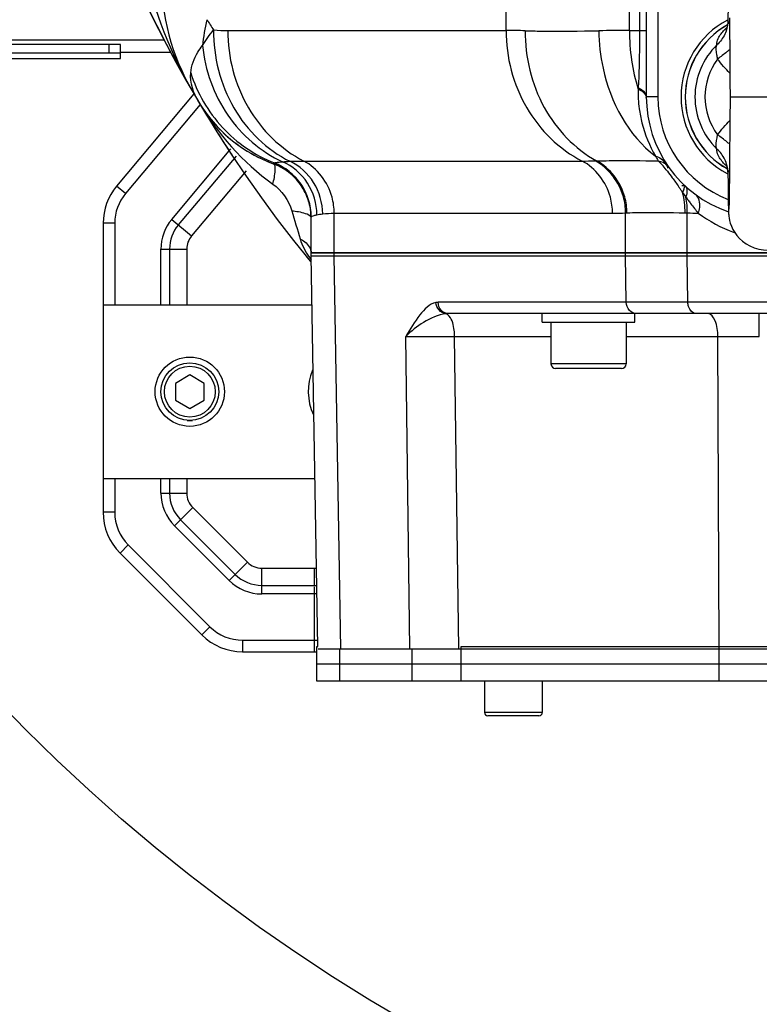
# Model space of a CAD drawing. Header units: millimetres. Extents: x 0 to 11890, y 0 to 8410.
# Tile 36 of 116: x 6430 to 6557, y 1492 to 1662. Entities that reach past the tile are written whole.
import ezdxf

# ---------------------------------------------------------------- set-up
doc = ezdxf.new("R2010")
doc.units = ezdxf.units.MM
doc.header["$LTSCALE"] = 653.95
doc.layers.get('0').update_dxf_attribs({"linetype": 'CONTINUOUS'})
for name, color, linetype in [('304102000091DXF_CONTINUOUS_LINE', 7, 'CONTINUOUS'), ('304103000034DXF_CONTINUOUS_LINE', 7, 'CONTINUOUS'), ('304103000046DXF_CONTINUOUS_LINE', 7, 'CONTINUOUS'), ('304105000235DXF_CONTINUOUS_LINE', 7, 'CONTINUOUS'), ('304105000239DXF_CONTINUOUS_LINE', 7, 'CONTINUOUS'), ('304106000060DXF_CONTINUOUS_LINE', 7, 'CONTINUOUS'), ('304106000061DXF_CONTINUOUS_LINE', 7, 'CONTINUOUS'), ('304112000250DXF_CONTINUOUS_LINE', 7, 'CONTINUOUS'), ('501023000001DXF_CONTINUOUS_LINE', 7, 'CONTINUOUS'), ('501023000047DXF_CONTINUOUS_LINE', 7, 'CONTINUOUS'), ('501023000078DXF_CONTINUOUS_LINE', 7, 'CONTINUOUS'), ('501038000001DXF_CONTINUOUS_LINE', 7, 'CONTINUOUS'), ('504001000008DXF_CONTINUOUS_LINE', 7, 'CONTINUOUS'), ('504021000002DXF_CONTINUOUS_LINE', 7, 'CONTINUOUS'), ('604006000006DXF_CONTINUOUS_LINE', 7, 'CONTINUOUS'), ('JISHUZIL_DXF_DIMENSION', 7, 'CONTINUOUS')]:
    doc.layers.add(name, color=color, linetype=linetype)
doc.styles.get("Standard").update_dxf_attribs({"font": 'txt', "width": 0.7})
doc.dimstyles.new('DIMSTYLE_6', dxfattribs={"dimtxt": 80, "dimasz": 70, "dimexe": 1.5, "dimexo": 0, "dimgap": 4, "dimtad": 0, "dimtih": 1, "dimtoh": 1, "dimdec": 1, "dimdsep": 46, "dimtxsty": 'Standard', "dimblk": '_FILLED', "dimblk1": '_FILLED', "dimblk2": '_FILLED', "dimcen": 0.09, "dimclrt": 5, "dimazin": 2, "dimtp": 0.5, "dimtm": 0.5, "dimtfac": 1, "dimtdec": 65535, "dimtofl": 0, "dimtmove": 0, "dimatfit": 3, "dimldrblk": '_FILLED', "dimfxl": 0, "dimtolj": 1, "dimarcsym": 0})

# ---------------------------------------------------------------- blocks, each defined once
blk = doc.blocks.new('*D12')
at = {"layer": 'JISHUZIL_DXF_DIMENSION', "color": 2, "linetype": 'Continuous', "transparency": 16777216}
blk.add_line((7782.55, 1762.67), (7249.91, 1762.67), dxfattribs=at)
for start, end in [(287.11792, 360), (193, 266.10474)]:
    blk.add_arc((6653.95, 1762.67), 610.96, start, end, dxfattribs=at)
for points in [[(7270.88, 1692.22), (7264.91, 1762.67), (7250.91, 1693.36)], [(6087.87, 1560.85), (6058.65, 1625.24), (6068.67, 1555.24)]]:
    blk.add_solid(points, dxfattribs=at)
blk = doc.blocks.new('_FILLED')
at = {"color": 0, "linetype": 'ByBlock'}
blk.add_solid([(0, 0), (-1, 0.1429), (-1, -0.1429)], dxfattribs=at)

msp = doc.modelspace()

# ---------------------------------------------------------------- linework, layer by layer
at = {"color": 4, "linetype": 'Continuous'}
msp.add_circle((6653.947, 1762.673), 316, dxfattribs=at)
at = {"layer": '304102000091DXF_CONTINUOUS_LINE', "color": 7, "linetype": 'Continuous'}
for p, q in [((6481.127, 1553.576), (6479.947, 1621.173)), ((6479.947, 1621.173), (6684.947, 1621.173)), ((6684.947, 1611.173), (6503.763, 1611.173)), ((6481.134, 1553.173), (6641.947, 1553.173))]:
    msp.add_line(p, q, dxfattribs=at)
at = {"layer": '304102000091DXF_CONTINUOUS_LINE', "color": 9, "linetype": 'Continuous'}
for p, q in [((6485.108, 1553.173), (6483.921, 1621.173)), ((6534.482, 1613.138), (6534.364, 1621.173)), ((6545.152, 1613.138), (6545.032, 1621.173)), ((6675.815, 1613.138), (6501.923, 1613.138)), ((6557.498, 1607.243), (6557.498, 1611.173)), ((6497.037, 1553.173), (6496.309, 1607.242)), ((6505.5, 1553.173), (6504.773, 1607.243)), ((6504.773, 1607.243), (6521.447, 1607.243)), ((6534.447, 1607.243), (6550.314, 1607.243)), ((6550.524, 1553.173), (6550.314, 1607.243))]:
    msp.add_line(p, q, dxfattribs=at)
for centre, radius, start, end in [((6501.923, 1611.084), 2.054, 90.01384, 101.10061), ((6503.763, 1606.477), 4.696, 89.99232, 95.98641)]:
    msp.add_arc(centre, radius, start, end, dxfattribs=at)
for points, knots in [([(6501.528, 1613.1), (6500.393, 1612.878), (6498.393, 1610.713), (6497.067, 1608.53), (6496.309, 1607.242)], [0, 0, 0, 0, 0.4363165, 1, 1, 1, 1]), ([(6503.763, 1611.173), (6503.293, 1611.173), (6502.295, 1611.629), (6501.931, 1612.639), (6501.923, 1613.138)], [0, 0, 0, 0, 0.4854936, 1, 1, 1, 1]), ([(6536.323, 1611.173), (6535.853, 1611.173), (6534.854, 1611.629), (6534.491, 1612.639), (6534.483, 1613.138)], [0, 0, 0, 0, 0.4854936, 1, 1, 1, 1]), ([(6546.565, 1611.173), (6545.973, 1611.173), (6545.243, 1612.062), (6545.154, 1612.884), (6545.151, 1613.138)], [0, 0, 0, 0, 0.6994057, 1, 1, 1, 1]), ([(6503.273, 1611.147), (6501.9, 1611.005), (6499.376, 1609.794), (6497.242, 1608.162), (6496.31, 1607.243)], [0, 0, 0, 0, 0.5132035, 1, 1, 1, 1]), ([(6504.772, 1607.243), (6504.77, 1607.598), (6504.686, 1608.795), (6504.399, 1610.072), (6503.853, 1610.733)], [0, 0, 0, 0, 0.2930041, 1, 1, 1, 1]), ([(6550.315, 1607.243), (6550.308, 1608.186), (6550.209, 1609.579), (6549.174, 1611.173), (6548.624, 1611.173)], [0, 0, 0, 0, 0.6317169, 1, 1, 1, 1]), ([(6496.309, 1607.243), (6496.799, 1607.245), (6499.621, 1607.251), (6502.443, 1607.247), (6504.773, 1607.243)], [0, 0, 0, 0, 0.1739326, 1, 1, 1, 1]), ([(6550.314, 1607.243), (6550.887, 1607.243), (6553.282, 1607.245), (6555.677, 1607.244), (6557.499, 1607.243)], [0, 0, 0, 0, 0.2393871, 1, 1, 1, 1])]:
    msp.add_open_spline(points, degree=3, knots=knots, dxfattribs=at)
for points in [[(6503.273, 1611.147), (6502.404, 1611.226), (6501.568, 1612.228), (6501.528, 1613.1)], [(6503.853, 1610.733), (6503.702, 1610.916), (6503.503, 1611.086), (6503.273, 1611.147)]]:
    msp.add_open_spline(points, degree=3, dxfattribs=at)
at = {"layer": '304103000034DXF_CONTINUOUS_LINE', "color": 7, "linetype": 'Continuous'}
for p, q in [((6537.947, 1876.673), (6537.947, 1648.673)), ((6479.947, 1621.673), (6479.947, 1627.882)), ((6684.947, 1621.673), (6479.947, 1621.673))]:
    msp.add_line(p, q, dxfattribs=at)
at = {"layer": '304103000034DXF_CONTINUOUS_LINE', "color": 9, "linetype": 'Continuous'}
for p, q in [((6539.947, 1876.673), (6539.947, 1648.673)), ((6513.676, 1660.168), (6513.676, 1836.965)), ((6535.015, 1660.168), (6535.015, 1834.673)), ((6536.775, 1834.672), (6536.775, 1660.171)), ((6465.511, 1660.168), (6513.676, 1660.168)), ((6535.015, 1660.168), (6536.775, 1660.171)), ((6536.775, 1660.168), (6537.947, 1660.168)), ((6536.544, 1650.259), (6536.534, 1650.031)), ((6539.947, 1648.673), (6537.947, 1648.673)), ((6473.379, 1637.111), (6473.522, 1637.214)), ((6478.662, 1637.58), (6526.826, 1637.58)), ((6529.086, 1637.609), (6529.351, 1637.614)), ((6544.222, 1632.153), (6544.804, 1631.319)), ((6534.364, 1628.6), (6534.582, 1628.612)), ((6534.364, 1621.673), (6534.364, 1628.6)), ((6544.646, 1628.612), (6545.034, 1628.6)), ((6545.034, 1621.673), (6545.034, 1628.6)), ((6483.922, 1621.673), (6483.922, 1628.545)), ((6483.922, 1628.545), (6532.086, 1628.545))]:
    msp.add_line(p, q, dxfattribs=at)
at = {"layer": '304103000034DXF_CONTINUOUS_LINE', "color": 7, "linetype": 'Continuous'}
for centre, radius, start, end in [((6653.947, 1762.673), 225, 72.65327, 219.29549), ((6493.947, 1669.802), 40, 179.99982, 210.13272), ((6558.947, 1648.673), 15, 117.65789, 242.12175), ((6481.986, 1660.61), 25.032, 210.69523, 217.81874), ((6481.96, 1660.592), 25, 210.69122, 249.92573), ((6558.947, 1648.673), 21, 180, 251.09242), ((6481.97, 1660.6), 25.013, 217.82507, 223.44202), ((6481.957, 1660.589), 24.996, 223.44333, 224.0135), ((6482.009, 1660.651), 25.077, 224.03296, 236.74075), ((6481.995, 1660.662), 25.078, 236.78098, 249.90461), ((6469.92, 1627.668), 10.056, 52.87469, 69.87894), ((6469.947, 1627.718), 10, 0.9292, 69.92574), ((6469.944, 1627.714), 10.005, 52.01831, 52.82768), ((6469.913, 1627.686), 10.046, 35.47603, 51.97813), ((6469.942, 1627.717), 10.004, 34.45367, 35.42959), ((6469.899, 1627.694), 10.053, 17.92992, 34.4224), ((6469.998, 1627.736), 9.946, 17.10328, 17.87506), ((6469.882, 1627.708), 10.065, 0.98411, 17.05947)]:
    msp.add_arc(centre, radius, start, end, dxfattribs=at)
at = {"layer": '304103000034DXF_CONTINUOUS_LINE', "color": 9, "linetype": 'Continuous'}
for centre, radius, start, end in [((6494.023, 1654.433), 33.013, 166.69238, 174.5634), ((6617.295, 1762.78), 185.2, 212.95594, 213.61464), ((6513.579, 1537.465), 122.703, 88.406, 89.95492), ((6534.847, 1384.686), 275.482, 89.96494, 91.06395), ((6557.981, 1649.479), 21.454, 178.52392, 187.61846), ((6536.837, 1648.439), 1.111, 0.64496, 11.40866), ((6558.947, 1648.673), 19, 180, 248.91988), ((6526.792, 1730.143), 92.563, 270.02061, 271.41982), ((6565.582, 1653.287), 30.002, 209.66896, 211.47488), ((6522.382, 1620.781), 24.388, 38.04397, 40.81391), ((6360.78, 1505.029), 223.185, 34.8573, 35.01329), ((6349.344, 1497.062), 237.122, 34.73004, 34.85765), ((6531.18, 1628.796), 13.856, 359.1885, 10.49022), ((6616.28, 1683.688), 88.608, 216.2292, 216.64034), ((6607.683, 1677.29), 77.892, 216.63807, 217.17526), ((7869.981, 2033.469), 1450.893, 196.188009, 196.388297), ((6532.085, 1675.785), 47.24, 270.00063, 272.76526), ((6549.157, 1783.089), 154.544, 268.47131, 269.17265), ((6593.208, 1666.25), 59.687, 217.12733, 219.15634), ((6561.834, 1648.778), 25.12, 233.59381, 249.72703), ((6480.043, 1627.882), 0.0964, 164.45177, 180.02307), ((6490.273, 1628.502), 13.065, 215.58789, 218.21491)]:
    msp.add_arc(centre, radius, start, end, dxfattribs=at)
for points in [[(6451.249, 1670.845), (6452.749, 1663.454), (6455.567, 1656.244), (6459.352, 1649.722)], [(6461.158, 1657.561), (6461.719, 1658.507), (6462.367, 1659.403), (6463.065, 1660.252)], [(6463.065, 1660.252), (6463.879, 1660.199), (6464.695, 1660.168), (6465.511, 1660.168)], [(6535.015, 1660.168), (6535.015, 1656.751), (6535.511, 1653.291), (6536.534, 1650.031)], [(6460.462, 1647.831), (6459.577, 1649.322), (6458.967, 1651.122), (6459.103, 1652.85)], [(6536.534, 1650.031), (6537.131, 1649.77), (6537.798, 1649.298), (6537.926, 1648.659)], [(6460.462, 1647.832), (6463.725, 1642.334), (6468.097, 1637.294), (6473.307, 1633.589)], [(6474.999, 1637.451), (6475.419, 1637.486), (6475.841, 1637.511), (6476.263, 1637.533)], [(6476.263, 1637.533), (6477.062, 1637.57), (6477.862, 1637.58), (6478.662, 1637.58)], [(6539.514, 1638.436), (6540.168, 1638.279), (6541.073, 1637.794), (6541.047, 1637.122)], [(6539.995, 1637.622), (6540.292, 1637.337), (6540.57, 1637.032), (6540.839, 1636.721)], [(6539.995, 1637.622), (6540.505, 1637.506), (6541.097, 1637.356), (6541.404, 1636.932)], [(6541.588, 1635.81), (6541.874, 1635.446), (6542.151, 1635.074), (6542.424, 1634.7)], [(6542.424, 1634.7), (6542.813, 1634.166), (6543.193, 1633.626), (6543.572, 1633.085)], [(6473.307, 1633.589), (6474.849, 1632.493), (6476.086, 1630.792), (6476.613, 1628.974)], [(6544.222, 1632.153), (6544.381, 1632.502), (6544.75, 1633.008), (6544.475, 1633.275)], [(6544.646, 1628.612), (6544.659, 1629.8), (6544.521, 1631.002), (6544.222, 1632.153)], [(6481.939, 1628.445), (6482.596, 1628.526), (6483.26, 1628.545), (6483.922, 1628.545)], [(6478.036, 1624.106), (6478.373, 1622.958), (6478.953, 1621.872), (6479.649, 1620.899)]]:
    msp.add_open_spline(points, degree=3, dxfattribs=at)
for points, knots in [([(6463.065, 1660.252), (6463.018, 1655.604), (6465.309, 1646.28), (6472.275, 1639.527), (6476.263, 1637.533)], [0, 0, 0, 0, 0.510453, 1, 1, 1, 1]), ([(6465.511, 1660.168), (6465.511, 1655.558), (6467.855, 1646.334), (6474.719, 1639.612), (6478.662, 1637.58)], [0, 0, 0, 0, 0.5096911, 1, 1, 1, 1]), ([(6513.676, 1660.168), (6513.676, 1655.558), (6516.02, 1646.334), (6522.884, 1639.612), (6526.826, 1637.58)], [0, 0, 0, 0, 0.509691, 1, 1, 1, 1]), ([(6516.992, 1660.12), (6516.957, 1655.559), (6519.058, 1646.499), (6525.568, 1639.682), (6529.351, 1637.614)], [0, 0, 0, 0, 0.5141323, 1, 1, 1, 1]), ([(6516.992, 1660.12), (6517.917, 1660.095), (6522.163, 1660.013), (6526.411, 1660.057), (6529.732, 1660.12)], [0, 0, 0, 0, 0.2178551, 1, 1, 1, 1]), ([(6529.732, 1660.12), (6529.755, 1657.945), (6530.598, 1649.941), (6534.792, 1641.97), (6539.514, 1638.436)], [0, 0, 0, 0, 0.2695095, 1, 1, 1, 1]), ([(6536.775, 1660.171), (6536.775, 1659.296), (6536.756, 1655.991), (6536.662, 1652.686), (6536.544, 1650.259)], [0, 0, 0, 0, 0.2648058, 1, 1, 1, 1]), ([(6459.103, 1652.85), (6459.202, 1654.096), (6459.852, 1655.79), (6460.86, 1657.188), (6461.158, 1657.56)], [0, 0, 0, 0, 0.7236714, 1, 1, 1, 1]), ([(6461.158, 1657.561), (6461.574, 1653.312), (6464.494, 1644.982), (6471.235, 1639.197), (6474.999, 1637.451)], [0, 0, 0, 0, 0.5071074, 1, 1, 1, 1]), ([(6459.103, 1652.85), (6460.203, 1649.373), (6463.972, 1642.837), (6470.21, 1638.58), (6473.583, 1637.246)], [0, 0, 0, 0, 0.501284, 1, 1, 1, 1]), ([(6536.544, 1650.259), (6536.749, 1650.167), (6537.379, 1649.842), (6537.947, 1649.172), (6537.947, 1648.673)], [0, 0, 0, 0, 0.310987, 1, 1, 1, 1]), ([(6536.716, 1646.634), (6536.827, 1645.807), (6537.376, 1642.956), (6538.505, 1640.237), (6539.514, 1638.436)], [0, 0, 0, 0, 0.2878101, 1, 1, 1, 1]), ([(6473.307, 1633.589), (6473.521, 1634.379), (6473.747, 1635.36), (6473.74, 1636.979), (6473.379, 1637.111)], [0, 0, 0, 0, 0.6805047, 1, 1, 1, 1]), ([(6473.522, 1637.214), (6473.53, 1637.22), (6473.55, 1637.232), (6473.571, 1637.241), (6473.583, 1637.246)], [0, 0, 0, 0, 0.4506682, 1, 1, 1, 1]), ([(6479.947, 1627.882), (6479.947, 1629.859), (6478.712, 1633.909), (6475.369, 1636.508), (6473.522, 1637.214)], [0, 0, 0, 0, 0.4999099, 1, 1, 1, 1]), ([(6473.583, 1637.246), (6473.645, 1637.27), (6474.112, 1637.379), (6474.589, 1637.415), (6474.999, 1637.451)], [0, 0, 0, 0, 0.1388353, 1, 1, 1, 1]), ([(6479.961, 1627.932), (6479.959, 1629.901), (6478.733, 1633.932), (6475.418, 1636.531), (6473.583, 1637.246)], [0, 0, 0, 0, 0.4999174, 1, 1, 1, 1]), ([(6480.946, 1628.289), (6480.933, 1630.194), (6479.801, 1634.063), (6476.726, 1636.685), (6474.999, 1637.451)], [0, 0, 0, 0, 0.5020705, 1, 1, 1, 1]), ([(6481.939, 1628.445), (6481.924, 1630.319), (6480.859, 1634.101), (6477.926, 1636.743), (6476.263, 1637.533)], [0, 0, 0, 0, 0.5044035, 1, 1, 1, 1]), ([(6483.922, 1628.545), (6483.922, 1629.48), (6483.491, 1633.05), (6481.015, 1636.367), (6478.662, 1637.58)], [0, 0, 0, 0, 0.2609454, 1, 1, 1, 1]), ([(6532.086, 1628.545), (6532.086, 1629.48), (6531.655, 1633.05), (6529.179, 1636.367), (6526.826, 1637.58)], [0, 0, 0, 0, 0.2609455, 1, 1, 1, 1]), ([(6534.364, 1628.6), (6534.357, 1629.531), (6533.902, 1633.091), (6531.431, 1636.387), (6529.086, 1637.609)], [0, 0, 0, 0, 0.2603259, 1, 1, 1, 1]), ([(6529.351, 1637.614), (6530.078, 1637.628), (6533.626, 1637.671), (6537.174, 1637.651), (6539.995, 1637.622)], [0, 0, 0, 0, 0.2048761, 1, 1, 1, 1]), ([(6534.582, 1628.612), (6534.577, 1629.541), (6534.129, 1633.09), (6531.684, 1636.388), (6529.351, 1637.614)], [0, 0, 0, 0, 0.2607046, 1, 1, 1, 1]), ([(6541.404, 1636.932), (6541.464, 1636.849), (6541.564, 1636.653), (6541.597, 1636.435), (6541.601, 1636.32)], [0, 0, 0, 0, 0.4698611, 1, 1, 1, 1]), ([(6544.475, 1633.275), (6544.441, 1633.307), (6544.311, 1633.342), (6544.191, 1633.308), (6544.119, 1633.285)], [0, 0, 0, 0, 0.3829232, 1, 1, 1, 1]), ([(6544.804, 1631.319), (6544.882, 1631.514), (6545.081, 1632.094), (6545.083, 1632.894), (6544.768, 1633.182)], [0, 0, 0, 0, 0.3294239, 1, 1, 1, 1]), ([(6546.926, 1628.561), (6547.044, 1628.882), (6547.35, 1629.934), (6547.099, 1631.317), (6546.473, 1631.779)], [0, 0, 0, 0, 0.3053867, 1, 1, 1, 1]), ([(6476.613, 1628.974), (6477.391, 1628.901), (6478.466, 1628.726), (6479.814, 1628.217), (6479.932, 1627.821)], [0, 0, 0, 0, 0.654082, 1, 1, 1, 1]), ([(6534.582, 1628.612), (6535.248, 1628.643), (6538.602, 1628.739), (6541.959, 1628.684), (6544.646, 1628.612)], [0, 0, 0, 0, 0.1986263, 1, 1, 1, 1]), ([(6479.95, 1627.907), (6479.952, 1627.912), (6479.955, 1627.92), (6479.959, 1627.928), (6479.961, 1627.932)], [0, 0, 0, 0, 0.4912236, 1, 1, 1, 1]), ([(6479.961, 1627.932), (6479.994, 1627.989), (6480.167, 1628.084), (6480.336, 1628.139), (6480.449, 1628.171)], [0, 0, 0, 0, 0.3601186, 1, 1, 1, 1]), ([(6480.449, 1628.171), (6480.524, 1628.192), (6480.689, 1628.234), (6480.855, 1628.27), (6480.946, 1628.289)], [0, 0, 0, 0, 0.4599112, 1, 1, 1, 1]), ([(6480.946, 1628.289), (6481.096, 1628.319), (6481.427, 1628.377), (6481.759, 1628.423), (6481.939, 1628.445)], [0, 0, 0, 0, 0.459418, 1, 1, 1, 1]), ([(6478.036, 1624.106), (6478.318, 1623.969), (6479.224, 1623.447), (6479.947, 1622.418), (6479.947, 1621.673)], [0, 0, 0, 0, 0.296112, 1, 1, 1, 1])]:
    msp.add_open_spline(points, degree=3, knots=knots, dxfattribs=at)
at = {"layer": '304103000046DXF_CONTINUOUS_LINE', "color": 9, "linetype": 'Continuous'}
for p, q in [((6335.947, 1658.57), (6454.564, 1658.57)), ((6460.76, 1647.38), (6447.818, 1631.957)), ((6455.818, 1627.49), (6466.069, 1639.706)), ((6466.947, 1638.433), (6456.96, 1626.532)), ((6468.703, 1635.888), (6459.244, 1624.615)), ((6447.818, 1631.957), (6446.286, 1633.243)), ((6455.818, 1627.49), (6459.244, 1624.615)), ((6445.947, 1626.815), (6443.947, 1626.815)), ((6445.947, 1626.815), (6445.947, 1612.673)), ((6453.947, 1612.673), (6453.947, 1622.348)), ((6453.947, 1622.348), (6458.419, 1622.348)), ((6455.438, 1622.348), (6455.438, 1612.673)), ((6458.419, 1622.348), (6458.419, 1612.673)), ((6445.947, 1582.673), (6445.947, 1576.815)), ((6453.947, 1580.129), (6453.947, 1582.673)), ((6455.438, 1582.673), (6455.438, 1580.129)), ((6458.419, 1582.673), (6458.419, 1580.129)), ((6453.947, 1580.129), (6458.419, 1580.129)), ((6456.29, 1574.472), (6459.452, 1577.634)), ((6459.452, 1577.634), (6468.908, 1568.178)), ((6445.947, 1576.815), (6443.947, 1576.815)), ((6465.746, 1565.016), (6456.29, 1574.472)), ((6457.344, 1575.526), (6466.8, 1566.07)), ((6448.29, 1571.158), (6446.876, 1569.744)), ((6448.29, 1571.158), (6462.432, 1557.016)), ((6465.746, 1565.016), (6468.908, 1568.178)), ((6471.403, 1562.673), (6471.403, 1567.145)), ((6471.403, 1567.145), (6480.497, 1567.145)), ((6480.497, 1564.164), (6480.497, 1567.145)), ((6471.403, 1564.164), (6480.495, 1564.164)), ((6480.968, 1562.673), (6471.403, 1562.673)), ((6480.497, 1552.673), (6480.497, 1562.673)), ((6462.432, 1557.016), (6461.018, 1555.602)), ((6468.089, 1554.673), (6468.089, 1552.673)), ((6468.089, 1554.673), (6481.108, 1554.673))]:
    msp.add_line(p, q, dxfattribs=at)
at = {"layer": '304103000046DXF_CONTINUOUS_LINE', "color": 7, "linetype": 'Continuous'}
for p, q in [((6446.947, 1656.44), (6455.717, 1656.44)), ((6459.664, 1649.186), (6446.286, 1633.243)), ((6443.947, 1626.815), (6443.947, 1576.815)), ((6443.947, 1612.673), (6480.087, 1612.673)), ((6443.947, 1582.673), (6480.619, 1582.673)), ((6446.876, 1569.744), (6461.018, 1555.602)), ((6468.089, 1552.673), (6480.947, 1552.673))]:
    msp.add_line(p, q, dxfattribs=at)
for centre, radius, start, end in [((6453.947, 1626.815), 10, 140, 180), ((6488.947, 1597.673), 9.5, 157.01659, 204.98071), ((6453.947, 1576.815), 10, 180, 225), ((6468.089, 1562.673), 10, 225, 270)]:
    msp.add_arc(centre, radius, start, end, dxfattribs=at)
at = {"layer": '304103000046DXF_CONTINUOUS_LINE', "color": 9, "linetype": 'Continuous'}
for centre, radius, start, end in [((6453.947, 1626.815), 8, 140, 180), ((6461.947, 1622.348), 8, 140, 180), ((6461.947, 1622.348), 6.509, 140, 180), ((6461.947, 1622.348), 3.528, 140, 180), ((6461.947, 1580.129), 8, 180, 225), ((6461.947, 1580.129), 6.509, 180, 225), ((6461.947, 1580.129), 3.528, 180, 225), ((6453.947, 1576.815), 8, 180, 225), ((6471.403, 1570.673), 3.528, 225, 270), ((6471.403, 1570.673), 6.509, 225, 270), ((6480.496, 1586.802), 19.657, 270.00212, 271.14689), ((6471.403, 1570.673), 8, 225, 270), ((6480.488, 1643.355), 79.192, 270.00545, 270.3286), ((6468.089, 1562.673), 8, 225, 270)]:
    msp.add_arc(centre, radius, start, end, dxfattribs=at)
msp.add_open_spline([(6480.497, 1562.673), (6480.497, 1563.032), (6480.497, 1563.444), (6480.497, 1563.856), (6480.496, 1563.909)], degree=3, knots=[0, 0, 0, 0, 0.8701472, 1, 1, 1, 1], dxfattribs=at)
at = {"layer": '304105000235DXF_CONTINUOUS_LINE', "color": 7, "linetype": 'Continuous'}
for p, q in [((6480.947, 1547.573), (6480.947, 1550.573)), ((6480.947, 1550.573), (6638.947, 1550.573)), ((6638.947, 1547.573), (6480.947, 1547.573))]:
    msp.add_line(p, q, dxfattribs=at)
at = {"layer": '304105000235DXF_CONTINUOUS_LINE', "color": 9, "linetype": 'Continuous'}
for p, q in [((6484.922, 1547.573), (6484.922, 1550.573)), ((6497.428, 1547.573), (6497.428, 1550.573)), ((6505.892, 1547.573), (6505.892, 1550.573)), ((6550.531, 1547.573), (6550.531, 1550.573))]:
    msp.add_line(p, q, dxfattribs=at)
at = {"layer": '304105000239DXF_CONTINUOUS_LINE', "color": 7, "linetype": 'Continuous'}
for start, end in [(202.75875, 210.0407), (210.69026, 213.45054), (219.0299, 219.25021)]:
    msp.add_arc((6653.947, 1762.673), 225, start, end, dxfattribs=at)
at = {"layer": '304106000060DXF_CONTINUOUS_LINE', "color": 7, "linetype": 'Continuous'}
for p, q in [((6479.947, 1621.173), (6479.947, 1621.673)), ((6479.947, 1621.673), (6675.903, 1621.673)), ((6479.947, 1621.173), (6684.947, 1621.173))]:
    msp.add_line(p, q, dxfattribs=at)
at = {"layer": '304106000060DXF_CONTINUOUS_LINE', "color": 9, "linetype": 'Continuous'}
for p, q in [((6483.922, 1621.173), (6483.922, 1621.673)), ((6534.364, 1621.173), (6534.364, 1621.673)), ((6545.033, 1621.173), (6545.033, 1621.673))]:
    msp.add_line(p, q, dxfattribs=at)
at = {"layer": '304106000061DXF_CONTINUOUS_LINE', "color": 7, "linetype": 'Continuous'}
for p, q in [((6480.947, 1550.573), (6480.947, 1553.573)), ((6480.947, 1553.573), (6481.127, 1553.573)), ((6505.892, 1553.573), (6638.947, 1553.573)), ((6480.947, 1550.573), (6638.947, 1550.573))]:
    msp.add_line(p, q, dxfattribs=at)
at = {"layer": '304106000061DXF_CONTINUOUS_LINE', "color": 9, "linetype": 'Continuous'}
for p, q in [((6484.922, 1550.573), (6484.922, 1553.173)), ((6497.428, 1550.573), (6497.428, 1553.173)), ((6505.892, 1550.573), (6505.892, 1553.573)), ((6550.531, 1550.573), (6550.531, 1553.573))]:
    msp.add_line(p, q, dxfattribs=at)
at = {"layer": '304112000250DXF_CONTINUOUS_LINE', "color": 7, "linetype": 'Continuous'}
for p, q in [((6444.947, 1657.768), (6373.947, 1657.768)), ((6446.947, 1655.344), (6446.947, 1657.734)), ((6444.947, 1656.269), (6373.947, 1656.269)), ((6373.947, 1655.309), (6444.947, 1655.309))]:
    msp.add_line(p, q, dxfattribs=at)
at = {"layer": '304112000250DXF_CONTINUOUS_LINE', "color": 9, "linetype": 'Continuous'}
msp.add_line((6444.947, 1657.768), (6444.947, 1656.269), dxfattribs=at)
at = {"layer": '304112000250DXF_CONTINUOUS_LINE', "color": 7, "linetype": 'Continuous'}
for points, knots in [([(6446.947, 1657.734), (6446.947, 1657.747), (6446.866, 1657.731), (6446.782, 1657.756), (6446.584, 1657.751), (6446.232, 1657.764), (6445.672, 1657.766), (6445.202, 1657.768), (6444.947, 1657.768)], [0, 0, 0, 0, 0.0195272, 0.076486, 0.1688916, 0.2932512, 0.6174591, 1, 1, 1, 1]), ([(6446.947, 1656.234), (6446.947, 1656.247), (6446.866, 1656.231), (6446.782, 1656.256), (6446.584, 1656.251), (6446.232, 1656.264), (6445.672, 1656.266), (6445.202, 1656.269), (6444.947, 1656.269)], [0, 0, 0, 0, 0.0195272, 0.076486, 0.1688916, 0.2932512, 0.6174591, 1, 1, 1, 1]), ([(6444.947, 1655.309), (6445.202, 1655.309), (6445.672, 1655.312), (6446.232, 1655.313), (6446.584, 1655.327), (6446.782, 1655.322), (6446.866, 1655.346), (6446.947, 1655.331), (6446.947, 1655.344)], [0, 0, 0, 0, 0.3825409, 0.7067488, 0.8311084, 0.923514, 0.9804728, 1, 1, 1, 1])]:
    msp.add_open_spline(points, degree=3, knots=knots, dxfattribs=at)
at = {"layer": '501023000001DXF_CONTINUOUS_LINE', "color": 7, "linetype": 'Continuous'}
for p, q in [((6458.947, 1600.56), (6456.447, 1599.116)), ((6461.447, 1599.116), (6458.947, 1600.56)), ((6456.447, 1599.116), (6456.447, 1596.23)), ((6461.447, 1596.23), (6461.447, 1599.116)), ((6456.447, 1596.23), (6458.947, 1594.786)), ((6458.947, 1594.786), (6461.447, 1596.23))]:
    msp.add_line(p, q, dxfattribs=at)
msp.add_circle((6458.947, 1597.673), 5, dxfattribs=at)
at = {"layer": '501023000001DXF_CONTINUOUS_LINE', "color": 9, "linetype": 'Continuous'}
msp.add_circle((6458.947, 1597.673), 4.4, dxfattribs=at)
at = {"layer": '501023000047DXF_CONTINUOUS_LINE', "color": 7, "linetype": 'Continuous'}
for p, q in [((6521.447, 1609.673), (6521.447, 1602.473)), ((6534.447, 1609.673), (6534.447, 1602.473)), ((6533.647, 1601.673), (6522.247, 1601.673))]:
    msp.add_line(p, q, dxfattribs=at)
at = {"layer": '501023000047DXF_CONTINUOUS_LINE', "color": 9, "linetype": 'Continuous'}
msp.add_line((6534.447, 1602.473), (6521.447, 1602.473), dxfattribs=at)
at = {"layer": '501023000047DXF_CONTINUOUS_LINE', "color": 7, "linetype": 'Continuous'}
for centre, start, end in [((6522.247, 1602.473), 180, 270), ((6533.647, 1602.473), 270, 360)]:
    msp.add_arc(centre, 0.8, start, end, dxfattribs=at)
at = {"layer": '501023000078DXF_CONTINUOUS_LINE', "color": 7, "linetype": 'Continuous'}
for p, q in [((6509.947, 1547.573), (6509.947, 1542.173)), ((6519.947, 1547.573), (6519.947, 1542.173)), ((6519.347, 1541.573), (6510.547, 1541.573))]:
    msp.add_line(p, q, dxfattribs=at)
at = {"layer": '501023000078DXF_CONTINUOUS_LINE', "color": 9, "linetype": 'Continuous'}
msp.add_line((6519.947, 1542.173), (6509.947, 1542.173), dxfattribs=at)
at = {"layer": '501023000078DXF_CONTINUOUS_LINE', "color": 7, "linetype": 'Continuous'}
for centre, start, end in [((6510.547, 1542.173), 180, 270), ((6519.347, 1542.173), 270, 360)]:
    msp.add_arc(centre, 0.6, start, end, dxfattribs=at)
at = {"layer": '501038000001DXF_CONTINUOUS_LINE', "color": 7, "linetype": 'Continuous'}
for p, q in [((6552.092, 1664.55), (6552.061, 1661.808)), ((6552.061, 1661.808), (6552.058, 1661.678)), ((6552.326, 1662.378), (6552.351, 1659.982)), ((6552.351, 1659.982), (6552.377, 1657.157)), ((6552.377, 1657.157), (6552.404, 1653.94)), ((6552.426, 1651.307), (6552.447, 1648.673)), ((6552.426, 1646.123), (6552.413, 1644.41)), ((6552.413, 1644.41), (6552.399, 1642.773)), ((6552.399, 1642.773), (6552.367, 1639.06)), ((6552.367, 1639.06), (6552.343, 1636.505)), ((6552.058, 1635.668), (6552.061, 1635.538)), ((6552.061, 1635.538), (6552.082, 1633.628)), ((6552.343, 1636.505), (6552.319, 1634.333)), ((6552.319, 1634.333), (6552.303, 1632.954)), ((6552.082, 1633.628), (6552.103, 1632.017)), ((6552.103, 1632.017), (6552.123, 1630.725)), ((6552.303, 1632.954), (6552.286, 1631.788)), ((6552.123, 1630.725), (6552.137, 1630.034)), ((6552.271, 1630.836), (6552.256, 1630.097)), ((6552.286, 1631.788), (6552.271, 1630.836)), ((6552.137, 1630.034), (6552.15, 1629.468)), ((6552.15, 1629.468), (6552.163, 1629.012)), ((6552.256, 1630.097), (6552.247, 1629.721))]:
    msp.add_line(p, q, dxfattribs=at)
at = {"layer": '501038000001DXF_CONTINUOUS_LINE', "color": 9, "linetype": 'Continuous'}
msp.add_line((6552.447, 1648.673), (6565.447, 1648.673), dxfattribs=at)
at = {"layer": '501038000001DXF_CONTINUOUS_LINE', "color": 7, "linetype": 'Continuous'}
for points in [[(6552.058, 1661.677), (6551.999, 1661.093), (6551.879, 1660.577), (6551.756, 1660.24), (6551.697, 1660.118)], [(6552.404, 1653.94), (6552.419, 1652.203), (6552.426, 1651.307)], [(6552.447, 1648.673), (6552.434, 1647.006), (6552.426, 1646.123)], [(6551.692, 1637.239), (6551.686, 1637.248), (6551.755, 1637.108), (6551.879, 1636.772), (6551.998, 1636.257), (6552.058, 1635.669)], [(6552.163, 1629.012), (6552.17, 1628.816), (6552.178, 1628.635), (6552.188, 1628.459), (6552.202, 1628.268), (6552.225, 1628.029), (6552.269, 1627.705), (6552.351, 1627.281), (6552.482, 1626.8), (6552.667, 1626.287), (6552.916, 1625.751), (6553.236, 1625.208), (6553.626, 1624.674), (6554.086, 1624.163), (6554.617, 1623.687), (6555.218, 1623.255), (6555.885, 1622.88), (6556.614, 1622.574), (6557.398, 1622.347), (6558.23, 1622.21), (6558.947, 1622.173)], [(6552.247, 1629.721), (6552.238, 1629.441), (6552.235, 1629.34), (6552.232, 1629.267), (6552.231, 1629.249)]]:
    msp.add_lwpolyline(points, dxfattribs=at)
msp.add_arc((6558.947, 1648.673), 14.28, 119.19438, 240.80447, dxfattribs=at)
at = {"layer": '501038000001DXF_CONTINUOUS_LINE', "color": 9, "linetype": 'Continuous'}
for centre, radius, start, end in [((6558.947, 1648.673), 14.261, 119.15643, 240.82066), ((6557.283, 1654.671), 8.08, 131.7995, 135.80234), ((6558.947, 1648.673), 12.584, 134.24519, 225.75481), ((6558.947, 1648.673), 10.865, 142.9415, 217.0585), ((6557.278, 1642.67), 8.073, 224.12441, 228.20464)]:
    msp.add_arc(centre, radius, start, end, dxfattribs=at)
for points, knots in [([(6552.058, 1661.677), (6552.029, 1660.931), (6551.661, 1659.426), (6550.729, 1658.192), (6550.167, 1657.687)], [0, 0, 0, 0, 0.4972381, 1, 1, 1, 1]), ([(6552.089, 1661.759), (6552.082, 1661.773), (6552.078, 1661.776), (6552.061, 1661.812), (6552.061, 1661.808)], [0, 0, 0, 0, 0.7909786, 1, 1, 1, 1]), ([(6552.337, 1661.327), (6552.307, 1661.378), (6552.223, 1661.521), (6552.14, 1661.666), (6552.089, 1661.759)], [0, 0, 0, 0, 0.3559621, 1, 1, 1, 1]), ([(6550.167, 1657.687), (6550.111, 1658.053), (6550.435, 1659.068), (6551.053, 1659.854), (6551.49, 1660.304)], [0, 0, 0, 0, 0.3711412, 1, 1, 1, 1]), ([(6550.277, 1655.22), (6550.259, 1655.471), (6550.093, 1656.264), (6549.911, 1657.173), (6550.167, 1657.687)], [0, 0, 0, 0, 0.3043399, 1, 1, 1, 1]), ([(6552.381, 1656.853), (6552.219, 1656.719), (6551.53, 1656.159), (6550.823, 1655.621), (6550.277, 1655.22)], [0, 0, 0, 0, 0.2365134, 1, 1, 1, 1]), ([(6550.167, 1639.659), (6550.097, 1639.799), (6549.896, 1640.63), (6550.228, 1641.451), (6550.277, 1642.126)], [0, 0, 0, 0, 0.1881652, 1, 1, 1, 1]), ([(6552.381, 1640.493), (6552.219, 1640.627), (6551.53, 1641.187), (6550.823, 1641.725), (6550.277, 1642.126)], [0, 0, 0, 0, 0.2365132, 1, 1, 1, 1]), ([(6551.483, 1637.05), (6551.048, 1637.499), (6550.434, 1638.282), (6550.111, 1639.294), (6550.167, 1639.659)], [0, 0, 0, 0, 0.628693, 1, 1, 1, 1]), ([(6552.058, 1635.669), (6552.029, 1636.415), (6551.661, 1637.92), (6550.729, 1639.154), (6550.167, 1639.659)], [0, 0, 0, 0, 0.4972372, 1, 1, 1, 1]), ([(6552.061, 1635.538), (6552.061, 1635.514), (6552.101, 1635.617), (6552.117, 1635.637), (6552.127, 1635.655)], [0, 0, 0, 0, 0.5358204, 1, 1, 1, 1]), ([(6552.127, 1635.655), (6552.139, 1635.678), (6552.208, 1635.799), (6552.278, 1635.92), (6552.336, 1636.018)], [0, 0, 0, 0, 0.1820501, 1, 1, 1, 1])]:
    msp.add_open_spline(points, degree=3, knots=knots, dxfattribs=at)
for points in [[(6552.413, 1652.752), (6551.651, 1653.529), (6550.931, 1654.351), (6550.277, 1655.22)], [(6550.277, 1642.126), (6550.931, 1642.995), (6551.651, 1643.817), (6552.413, 1644.593)]]:
    msp.add_open_spline(points, degree=3, dxfattribs=at)
at = {"layer": '504001000008DXF_CONTINUOUS_LINE', "color": 7, "linetype": 'Continuous'}
for p, q in [((6519.947, 1609.673), (6519.947, 1611.173)), ((6535.947, 1609.673), (6535.947, 1611.173)), ((6519.947, 1609.673), (6535.947, 1609.673))]:
    msp.add_line(p, q, dxfattribs=at)
at = {"layer": '504021000002DXF_CONTINUOUS_LINE', "color": 7, "linetype": 'Continuous'}
msp.add_circle((6458.947, 1597.673), 6, dxfattribs=at)
at = {"layer": '604006000006DXF_CONTINUOUS_LINE', "color": 7, "linetype": 'Continuous'}
msp.add_arc((6458.947, 1597.673), 5, 264.65978, 275.3445, dxfattribs=at)

# ---------------------------------------------------------------- dimensions: what is measured, and where the dimension line sits
at = {"layer": 'JISHUZIL_DXF_DIMENSION', "color": 2, "linetype": 'Continuous'}
dim = msp.add_angular_dim_2l(base=(6723.11, 1155.641), line1=((6064.6, 1626.611), (6058.647, 1625.237)), line2=((7776.437, 1762.673), (7782.547, 1762.673)), dimstyle='DIMSTYLE_6', dxfattribs=at)
dim.commit()
dim.dimension.update_dxf_attribs({"geometry": '*D12', "text_midpoint": (6612.443, 1115.641), "dimtype": 162})

doc.saveas('drawing.dxf')
